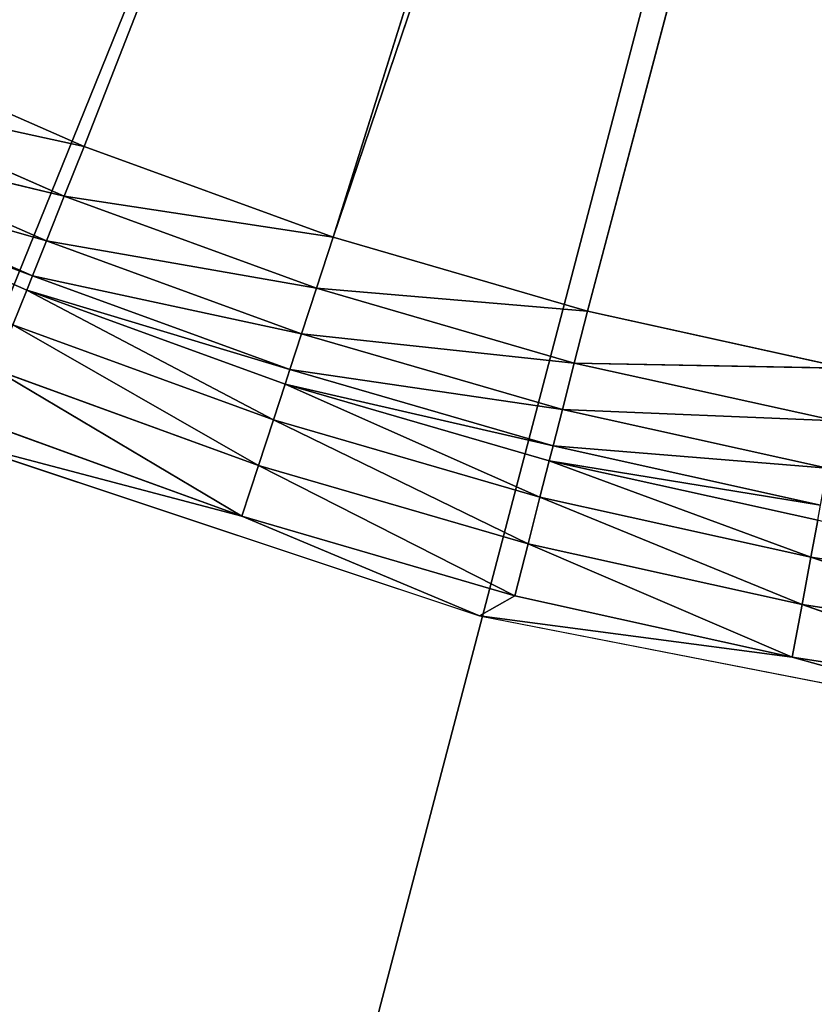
# Model space of a CAD drawing. Extents: x 389 to 891, y 0 to 811.
# Tile 16 of 254: x 566 to 603, y 32 to 79. Entities that reach past the tile are written whole.
import ezdxf

# ---------------------------------------------------------------- set-up
doc = ezdxf.new("R2010")
doc.units = 0
doc.header["$LTSCALE"] = 25.4
doc.layers.get('0').update_dxf_attribs({"color": 13, "linetype": 'CONTINUOUS'})

# ---------------------------------------------------------------- blocks, each defined once
blk = doc.blocks.new('TURDA-8952-8953_STL')
at = {"color": 7}
for p, q in [((211.81, 141.846, 751.82), (236.978, 141.846, 760.195)), ((225.726, 141.846, 755.484), (211.81, 141.846, 751.82)), ((225.726, 141.846, 755.484), (211.81, 141.846, 751.82)), ((213.077, 141.846, 750.887), (225.726, 141.846, 755.484)), ((213.077, 141.846, 750.887), (225.726, 141.846, 755.484)), ((225.726, 141.846, 755.484), (214.022, 141.432, 748.531)), ((225.726, 141.846, 755.484), (214.022, 141.432, 748.531)), ((225.726, 141.846, 755.484), (226.515, 141.432, 753.071)), ((225.726, 141.846, 755.484), (226.515, 141.432, 753.071)), ((225.726, 141.846, 755.484), (238.648, 141.846, 759.245)), ((236.978, 141.846, 760.195), (225.726, 141.846, 755.484)), ((225.726, 141.846, 755.484), (238.648, 141.846, 759.245)), ((236.978, 141.846, 760.195), (225.726, 141.846, 755.484)), ((238.648, 141.846, 759.245), (226.515, 141.432, 753.071)), ((238.648, 141.846, 759.245), (226.515, 141.432, 753.071)), ((251.788, 141.846, 762.152), (236.978, 141.846, 760.195)), ((236.978, 141.846, 760.195), (263.01, 141.846, 765.283)), ((251.788, 141.846, 762.152), (236.978, 141.846, 760.195)), ((238.648, 141.846, 759.245), (236.978, 141.846, 760.195)), ((238.648, 141.846, 759.245), (236.978, 141.846, 760.195)), ((238.648, 141.846, 759.245), (239.277, 141.432, 756.785)), ((238.648, 141.846, 759.245), (239.277, 141.432, 756.785)), ((238.648, 141.846, 759.245), (251.788, 141.846, 762.152)), ((238.648, 141.846, 759.245), (251.788, 141.846, 762.152)), ((251.788, 141.846, 762.152), (239.277, 141.432, 756.785)), ((251.788, 141.846, 762.152), (239.277, 141.432, 756.785)), ((251.788, 141.846, 762.152), (252.255, 141.432, 759.656)), ((251.788, 141.846, 762.152), (252.255, 141.432, 759.656)), ((251.788, 141.846, 762.152), (265.091, 141.846, 764.193)), ((251.788, 141.846, 762.152), (265.091, 141.846, 764.193)), ((251.788, 141.846, 762.152), (263.01, 141.846, 765.283)), ((251.788, 141.846, 762.152), (263.01, 141.846, 765.283)), ((265.091, 141.846, 764.193), (252.255, 141.432, 759.656)), ((265.091, 141.846, 764.193), (252.255, 141.432, 759.656)), ((214.022, 141.432, 748.531), (226.515, 141.432, 753.071)), ((214.022, 141.432, 748.531), (226.515, 141.432, 753.071)), ((226.515, 141.432, 753.071), (214.869, 140.235, 746.418)), ((226.515, 141.432, 753.071), (214.869, 140.235, 746.418)), ((226.515, 141.432, 753.071), (227.222, 140.235, 750.908)), ((226.515, 141.432, 753.071), (227.222, 140.235, 750.908)), ((226.515, 141.432, 753.071), (239.277, 141.432, 756.785)), ((226.515, 141.432, 753.071), (239.277, 141.432, 756.785)), ((239.277, 141.432, 756.785), (227.222, 140.235, 750.908)), ((239.277, 141.432, 756.785), (227.222, 140.235, 750.908)), ((239.277, 141.432, 756.785), (239.841, 140.235, 754.58)), ((239.277, 141.432, 756.785), (239.841, 140.235, 754.58)), ((239.277, 141.432, 756.785), (252.255, 141.432, 759.656)), ((239.277, 141.432, 756.785), (252.255, 141.432, 759.656)), ((252.255, 141.432, 759.656), (239.841, 140.235, 754.58)), ((252.255, 141.432, 759.656), (239.841, 140.235, 754.58)), ((252.255, 141.432, 759.656), (252.674, 140.235, 757.419)), ((252.255, 141.432, 759.656), (252.674, 140.235, 757.419)), ((252.255, 141.432, 759.656), (265.393, 141.432, 761.672)), ((252.255, 141.432, 759.656), (265.393, 141.432, 761.672)), ((265.393, 141.432, 761.672), (252.674, 140.235, 757.419)), ((265.393, 141.432, 761.672), (252.674, 140.235, 757.419)), ((214.869, 140.235, 746.418), (215.531, 138.377, 744.767)), ((214.869, 140.235, 746.418), (215.531, 138.377, 744.767)), ((214.869, 140.235, 746.418), (227.222, 140.235, 750.908)), ((214.869, 140.235, 746.418), (227.222, 140.235, 750.908)), ((227.222, 140.235, 750.908), (215.531, 138.377, 744.767)), ((227.222, 140.235, 750.908), (215.531, 138.377, 744.767)), ((227.222, 140.235, 750.908), (227.774, 138.377, 749.217)), ((227.222, 140.235, 750.908), (227.774, 138.377, 749.217)), ((227.222, 140.235, 750.908), (239.841, 140.235, 754.58)), ((227.222, 140.235, 750.908), (239.841, 140.235, 754.58)), ((239.841, 140.235, 754.58), (227.774, 138.377, 749.217)), ((239.841, 140.235, 754.58), (227.774, 138.377, 749.217)), ((239.841, 140.235, 754.58), (240.282, 138.377, 752.857)), ((239.841, 140.235, 754.58), (240.282, 138.377, 752.857)), ((239.841, 140.235, 754.58), (252.674, 140.235, 757.419)), ((239.841, 140.235, 754.58), (252.674, 140.235, 757.419)), ((252.674, 140.235, 757.419), (240.282, 138.377, 752.857)), ((252.674, 140.235, 757.419), (240.282, 138.377, 752.857)), ((252.674, 140.235, 757.419), (253.001, 138.377, 755.671)), ((252.674, 140.235, 757.419), (253.001, 138.377, 755.671)), ((252.674, 140.235, 757.419), (265.665, 140.235, 759.412)), ((252.674, 140.235, 757.419), (265.665, 140.235, 759.412)), ((203.605, 138.377, 739.526), (215.803, 137.315, 744.09)), ((203.605, 138.377, 739.526), (215.803, 137.315, 744.09)), ((203.605, 138.377, 739.526), (215.531, 138.377, 744.767)), ((203.605, 138.377, 739.526), (215.531, 138.377, 744.767)), ((215.531, 138.377, 744.767), (215.803, 137.315, 744.09)), ((215.531, 138.377, 744.767), (215.803, 137.315, 744.09)), ((215.531, 138.377, 744.767), (228.001, 137.315, 748.524)), ((215.531, 138.377, 744.767), (228.001, 137.315, 748.524)), ((215.531, 138.377, 744.767), (227.774, 138.377, 749.217)), ((215.531, 138.377, 744.767), (227.774, 138.377, 749.217)), ((227.774, 138.377, 749.217), (228.001, 137.315, 748.524)), ((227.774, 138.377, 749.217), (228.001, 137.315, 748.524)), ((227.774, 138.377, 749.217), (240.463, 137.315, 752.15)), ((227.774, 138.377, 749.217), (240.463, 137.315, 752.15)), ((227.774, 138.377, 749.217), (240.282, 138.377, 752.857)), ((227.774, 138.377, 749.217), (240.282, 138.377, 752.857)), ((240.282, 138.377, 752.857), (240.463, 137.315, 752.15)), ((240.282, 138.377, 752.857), (240.463, 137.315, 752.15)), ((240.282, 138.377, 752.857), (253.135, 137.315, 754.954)), ((240.282, 138.377, 752.857), (253.135, 137.315, 754.954)), ((240.282, 138.377, 752.857), (253.001, 138.377, 755.671)), ((240.282, 138.377, 752.857), (253.001, 138.377, 755.671)), ((203.921, 137.315, 738.868), (216.465, 135.457, 742.44)), ((203.921, 137.315, 738.868), (216.465, 135.457, 742.44)), ((203.921, 137.315, 738.868), (215.803, 137.315, 744.09)), ((203.921, 137.315, 738.868), (215.803, 137.315, 744.09)), ((215.803, 137.315, 744.09), (216.465, 135.457, 742.44)), ((215.803, 137.315, 744.09), (216.465, 135.457, 742.44)), ((215.803, 137.315, 744.09), (228.553, 135.457, 746.833)), ((215.803, 137.315, 744.09), (228.553, 135.457, 746.833)), ((215.803, 137.315, 744.09), (228.001, 137.315, 748.524)), ((215.803, 137.315, 744.09), (228.001, 137.315, 748.524)), ((228.001, 137.315, 748.524), (228.553, 135.457, 746.833)), ((228.001, 137.315, 748.524), (228.553, 135.457, 746.833)), ((228.001, 137.315, 748.524), (240.904, 135.457, 750.427)), ((228.001, 137.315, 748.524), (240.904, 135.457, 750.427)), ((228.001, 137.315, 748.524), (240.463, 137.315, 752.15)), ((228.001, 137.315, 748.524), (240.463, 137.315, 752.15)), ((240.463, 137.315, 752.15), (240.904, 135.457, 750.427)), ((240.463, 137.315, 752.15), (240.904, 135.457, 750.427)), ((240.463, 137.315, 752.15), (253.462, 135.457, 753.206)), ((240.463, 137.315, 752.15), (253.462, 135.457, 753.206)), ((240.463, 137.315, 752.15), (253.135, 137.315, 754.954)), ((240.463, 137.315, 752.15), (253.135, 137.315, 754.954)), ((216.465, 135.457, 742.44), (204.689, 135.457, 737.265)), ((204.689, 135.457, 737.265), (217.312, 134.259, 740.327)), ((204.689, 135.457, 737.265), (217.312, 134.259, 740.327)), ((216.465, 135.457, 742.44), (204.689, 135.457, 737.265)), ((228.553, 135.457, 746.833), (216.465, 135.457, 742.44)), ((216.465, 135.457, 742.44), (217.312, 134.259, 740.327)), ((216.465, 135.457, 742.44), (217.312, 134.259, 740.327)), ((216.465, 135.457, 742.44), (229.26, 134.259, 744.67)), ((216.465, 135.457, 742.44), (229.26, 134.259, 744.67)), ((228.553, 135.457, 746.833), (216.465, 135.457, 742.44)), ((240.904, 135.457, 750.427), (228.553, 135.457, 746.833)), ((228.553, 135.457, 746.833), (229.26, 134.259, 744.67)), ((228.553, 135.457, 746.833), (229.26, 134.259, 744.67)), ((228.553, 135.457, 746.833), (241.468, 134.259, 748.222)), ((228.553, 135.457, 746.833), (241.468, 134.259, 748.222)), ((240.904, 135.457, 750.427), (228.553, 135.457, 746.833)), ((253.462, 135.457, 753.206), (240.904, 135.457, 750.427)), ((240.904, 135.457, 750.427), (241.468, 134.259, 748.222)), ((240.904, 135.457, 750.427), (241.468, 134.259, 748.222)), ((240.904, 135.457, 750.427), (253.881, 134.259, 750.968)), ((240.904, 135.457, 750.427), (253.881, 134.259, 750.968)), ((253.462, 135.457, 753.206), (240.904, 135.457, 750.427)), ((217.312, 134.259, 740.327), (205.673, 134.259, 735.212)), ((205.673, 134.259, 735.212), (218.257, 133.846, 737.971)), ((205.673, 134.259, 735.212), (218.257, 133.846, 737.971)), ((217.312, 134.259, 740.327), (205.673, 134.259, 735.212)), ((229.26, 134.259, 744.67), (217.312, 134.259, 740.327)), ((217.312, 134.259, 740.327), (218.257, 133.846, 737.971)), ((217.312, 134.259, 740.327), (218.257, 133.846, 737.971)), ((217.312, 134.259, 740.327), (230.049, 133.846, 742.257)), ((217.312, 134.259, 740.327), (230.049, 133.846, 742.257)), ((229.26, 134.259, 744.67), (217.312, 134.259, 740.327)), ((241.468, 134.259, 748.222), (229.26, 134.259, 744.67)), ((229.26, 134.259, 744.67), (230.049, 133.846, 742.257)), ((229.26, 134.259, 744.67), (230.049, 133.846, 742.257)), ((229.26, 134.259, 744.67), (242.097, 133.846, 745.763)), ((229.26, 134.259, 744.67), (242.097, 133.846, 745.763)), ((241.468, 134.259, 748.222), (229.26, 134.259, 744.67)), ((253.881, 134.259, 750.968), (241.468, 134.259, 748.222)), ((241.468, 134.259, 748.222), (242.097, 133.846, 745.763)), ((241.468, 134.259, 748.222), (242.097, 133.846, 745.763)), ((241.468, 134.259, 748.222), (254.348, 133.846, 748.473)), ((241.468, 134.259, 748.222), (254.348, 133.846, 748.473)), ((253.881, 134.259, 750.968), (241.468, 134.259, 748.222)), ((206.769, 133.846, 732.922), (218.257, 133.846, 737.971)), ((206.769, 133.846, 732.922), (218.257, 133.846, 737.971)), ((218.257, 133.846, 737.971), (285.25, 133.846, 566.702)), ((218.257, 133.846, 737.971), (285.25, 133.846, 566.702)), ((218.257, 133.846, 737.971), (230.049, 133.846, 742.257)), ((218.257, 133.846, 737.971), (230.049, 133.846, 742.257)), ((230.049, 133.846, 742.257), (285.25, 133.846, 566.702)), ((230.049, 133.846, 742.257), (285.25, 133.846, 566.702)), ((230.049, 133.846, 742.257), (289.186, 133.846, 567.988)), ((230.049, 133.846, 742.257), (289.186, 133.846, 567.988)), ((230.049, 133.846, 742.257), (242.097, 133.846, 745.763)), ((230.049, 133.846, 742.257), (242.097, 133.846, 745.763)), ((242.097, 133.846, 745.763), (289.186, 133.846, 567.988)), ((242.097, 133.846, 745.763), (289.186, 133.846, 567.988)), ((242.097, 133.846, 745.763), (254.348, 133.846, 748.473)), ((242.097, 133.846, 745.763), (254.348, 133.846, 748.473)), ((289.618, 3.654, 560), (195.802, 3.654, 791.729)), ((289.618, 3.654, 560), (195.802, 3.654, 791.729)), ((226.205, 3.654, 801.824), (289.618, 3.654, 560)), ((226.205, 3.654, 801.824), (289.618, 3.654, 560))]:
    blk.add_line(p, q, dxfattribs=at)
mesh = blk.add_polyface(dxfattribs=at)
corners = [(236.978, 141.846, 760.195), (225.726, 141.846, 755.484), (211.81, 141.846, 751.82)]
mesh.append_faces([[corners[k] for k in face] for face in [(0, 1, 2)]], dxfattribs={"color": 7})
mesh = blk.add_polyface(dxfattribs=at)
corners = [(225.726, 141.846, 755.484), (213.077, 141.846, 750.887), (211.81, 141.846, 751.82)]
mesh.append_faces([[corners[k] for k in face] for face in [(0, 1, 2)]], dxfattribs={"color": 7})
mesh = blk.add_polyface(dxfattribs=at)
corners = [(225.726, 141.846, 755.484), (214.022, 141.432, 748.531), (213.077, 141.846, 750.887)]
mesh.append_faces([[corners[k] for k in face] for face in [(0, 1, 2)]], dxfattribs={"color": 7})
mesh = blk.add_polyface(dxfattribs=at)
corners = [(225.726, 141.846, 755.484), (226.515, 141.432, 753.071), (214.022, 141.432, 748.531)]
mesh.append_faces([[corners[k] for k in face] for face in [(0, 1, 2)]], dxfattribs={"color": 7})
mesh = blk.add_polyface(dxfattribs=at)
corners = [(238.648, 141.846, 759.245), (226.515, 141.432, 753.071), (225.726, 141.846, 755.484)]
mesh.append_faces([[corners[k] for k in face] for face in [(0, 1, 2)]], dxfattribs={"color": 7})
mesh = blk.add_polyface(dxfattribs=at)
corners = [(236.978, 141.846, 760.195), (238.648, 141.846, 759.245), (225.726, 141.846, 755.484)]
mesh.append_faces([[corners[k] for k in face] for face in [(0, 1, 2)]], dxfattribs={"color": 7})
mesh = blk.add_polyface(dxfattribs=at)
corners = [(238.648, 141.846, 759.245), (239.277, 141.432, 756.785), (226.515, 141.432, 753.071)]
mesh.append_faces([[corners[k] for k in face] for face in [(0, 1, 2)]], dxfattribs={"color": 7})
mesh = blk.add_polyface(dxfattribs=at)
corners = [(263.01, 141.846, 765.283), (251.788, 141.846, 762.152), (236.978, 141.846, 760.195)]
mesh.append_faces([[corners[k] for k in face] for face in [(0, 1, 2)]], dxfattribs={"color": 7})
mesh = blk.add_polyface(dxfattribs=at)
corners = [(251.788, 141.846, 762.152), (238.648, 141.846, 759.245), (236.978, 141.846, 760.195)]
mesh.append_faces([[corners[k] for k in face] for face in [(0, 1, 2)]], dxfattribs={"color": 7})
mesh = blk.add_polyface(dxfattribs=at)
corners = [(251.788, 141.846, 762.152), (239.277, 141.432, 756.785), (238.648, 141.846, 759.245)]
mesh.append_faces([[corners[k] for k in face] for face in [(0, 1, 2)]], dxfattribs={"color": 7})
mesh = blk.add_polyface(dxfattribs=at)
corners = [(251.788, 141.846, 762.152), (252.255, 141.432, 759.656), (239.277, 141.432, 756.785)]
mesh.append_faces([[corners[k] for k in face] for face in [(0, 1, 2)]], dxfattribs={"color": 7})
mesh = blk.add_polyface(dxfattribs=at)
corners = [(265.091, 141.846, 764.193), (252.255, 141.432, 759.656), (251.788, 141.846, 762.152)]
mesh.append_faces([[corners[k] for k in face] for face in [(0, 1, 2)]], dxfattribs={"color": 7})
mesh = blk.add_polyface(dxfattribs=at)
corners = [(263.01, 141.846, 765.283), (265.091, 141.846, 764.193), (251.788, 141.846, 762.152)]
mesh.append_faces([[corners[k] for k in face] for face in [(0, 1, 2)]], dxfattribs={"color": 7})
mesh = blk.add_polyface(dxfattribs=at)
corners = [(265.091, 141.846, 764.193), (265.393, 141.432, 761.672), (252.255, 141.432, 759.656)]
mesh.append_faces([[corners[k] for k in face] for face in [(0, 1, 2)]], dxfattribs={"color": 7})
mesh = blk.add_polyface(dxfattribs=at)
corners = [(226.515, 141.432, 753.071), (214.869, 140.235, 746.418), (214.022, 141.432, 748.531)]
mesh.append_faces([[corners[k] for k in face] for face in [(0, 1, 2)]], dxfattribs={"color": 7})
mesh = blk.add_polyface(dxfattribs=at)
corners = [(226.515, 141.432, 753.071), (227.222, 140.235, 750.908), (214.869, 140.235, 746.418)]
mesh.append_faces([[corners[k] for k in face] for face in [(0, 1, 2)]], dxfattribs={"color": 7})
mesh = blk.add_polyface(dxfattribs=at)
corners = [(239.277, 141.432, 756.785), (227.222, 140.235, 750.908), (226.515, 141.432, 753.071)]
mesh.append_faces([[corners[k] for k in face] for face in [(0, 1, 2)]], dxfattribs={"color": 7})
mesh = blk.add_polyface(dxfattribs=at)
corners = [(239.277, 141.432, 756.785), (239.841, 140.235, 754.58), (227.222, 140.235, 750.908)]
mesh.append_faces([[corners[k] for k in face] for face in [(0, 1, 2)]], dxfattribs={"color": 7})
mesh = blk.add_polyface(dxfattribs=at)
corners = [(252.255, 141.432, 759.656), (239.841, 140.235, 754.58), (239.277, 141.432, 756.785)]
mesh.append_faces([[corners[k] for k in face] for face in [(0, 1, 2)]], dxfattribs={"color": 7})
mesh = blk.add_polyface(dxfattribs=at)
corners = [(252.255, 141.432, 759.656), (252.674, 140.235, 757.419), (239.841, 140.235, 754.58)]
mesh.append_faces([[corners[k] for k in face] for face in [(0, 1, 2)]], dxfattribs={"color": 7})
mesh = blk.add_polyface(dxfattribs=at)
corners = [(265.393, 141.432, 761.672), (252.674, 140.235, 757.419), (252.255, 141.432, 759.656)]
mesh.append_faces([[corners[k] for k in face] for face in [(0, 1, 2)]], dxfattribs={"color": 7})
mesh = blk.add_polyface(dxfattribs=at)
corners = [(265.393, 141.432, 761.672), (265.665, 140.235, 759.412), (252.674, 140.235, 757.419)]
mesh.append_faces([[corners[k] for k in face] for face in [(0, 1, 2)]], dxfattribs={"color": 7})
mesh = blk.add_polyface(dxfattribs=at)
corners = [(214.869, 140.235, 746.418), (215.531, 138.377, 744.767), (203.605, 138.377, 739.526)]
mesh.append_faces([[corners[k] for k in face] for face in [(0, 1, 2)]], dxfattribs={"color": 7})
mesh = blk.add_polyface(dxfattribs=at)
corners = [(227.222, 140.235, 750.908), (215.531, 138.377, 744.767), (214.869, 140.235, 746.418)]
mesh.append_faces([[corners[k] for k in face] for face in [(0, 1, 2)]], dxfattribs={"color": 7})
mesh = blk.add_polyface(dxfattribs=at)
corners = [(227.222, 140.235, 750.908), (227.774, 138.377, 749.217), (215.531, 138.377, 744.767)]
mesh.append_faces([[corners[k] for k in face] for face in [(0, 1, 2)]], dxfattribs={"color": 7})
mesh = blk.add_polyface(dxfattribs=at)
corners = [(239.841, 140.235, 754.58), (227.774, 138.377, 749.217), (227.222, 140.235, 750.908)]
mesh.append_faces([[corners[k] for k in face] for face in [(0, 1, 2)]], dxfattribs={"color": 7})
mesh = blk.add_polyface(dxfattribs=at)
corners = [(240.282, 138.377, 752.857), (227.774, 138.377, 749.217), (239.841, 140.235, 754.58)]
mesh.append_faces([[corners[k] for k in face] for face in [(0, 1, 2)]], dxfattribs={"color": 7})
mesh = blk.add_polyface(dxfattribs=at)
corners = [(252.674, 140.235, 757.419), (240.282, 138.377, 752.857), (239.841, 140.235, 754.58)]
mesh.append_faces([[corners[k] for k in face] for face in [(0, 1, 2)]], dxfattribs={"color": 7})
mesh = blk.add_polyface(dxfattribs=at)
corners = [(253.001, 138.377, 755.671), (240.282, 138.377, 752.857), (252.674, 140.235, 757.419)]
mesh.append_faces([[corners[k] for k in face] for face in [(0, 1, 2)]], dxfattribs={"color": 7})
mesh = blk.add_polyface(dxfattribs=at)
corners = [(265.665, 140.235, 759.412), (253.001, 138.377, 755.671), (252.674, 140.235, 757.419)]
mesh.append_faces([[corners[k] for k in face] for face in [(0, 1, 2)]], dxfattribs={"color": 7})
mesh = blk.add_polyface(dxfattribs=at)
corners = [(215.803, 137.315, 744.09), (203.921, 137.315, 738.868), (203.605, 138.377, 739.526)]
mesh.append_faces([[corners[k] for k in face] for face in [(0, 1, 2)]], dxfattribs={"color": 7})
mesh = blk.add_polyface(dxfattribs=at)
corners = [(215.803, 137.315, 744.09), (203.605, 138.377, 739.526), (215.531, 138.377, 744.767)]
mesh.append_faces([[corners[k] for k in face] for face in [(0, 1, 2)]], dxfattribs={"color": 7})
mesh = blk.add_polyface(dxfattribs=at)
corners = [(228.001, 137.315, 748.524), (215.803, 137.315, 744.09), (215.531, 138.377, 744.767)]
mesh.append_faces([[corners[k] for k in face] for face in [(0, 1, 2)]], dxfattribs={"color": 7})
mesh = blk.add_polyface(dxfattribs=at)
corners = [(228.001, 137.315, 748.524), (215.531, 138.377, 744.767), (227.774, 138.377, 749.217)]
mesh.append_faces([[corners[k] for k in face] for face in [(0, 1, 2)]], dxfattribs={"color": 7})
mesh = blk.add_polyface(dxfattribs=at)
corners = [(240.463, 137.315, 752.15), (228.001, 137.315, 748.524), (227.774, 138.377, 749.217)]
mesh.append_faces([[corners[k] for k in face] for face in [(0, 1, 2)]], dxfattribs={"color": 7})
mesh = blk.add_polyface(dxfattribs=at)
corners = [(240.463, 137.315, 752.15), (227.774, 138.377, 749.217), (240.282, 138.377, 752.857)]
mesh.append_faces([[corners[k] for k in face] for face in [(0, 1, 2)]], dxfattribs={"color": 7})
mesh = blk.add_polyface(dxfattribs=at)
corners = [(253.135, 137.315, 754.954), (240.463, 137.315, 752.15), (240.282, 138.377, 752.857)]
mesh.append_faces([[corners[k] for k in face] for face in [(0, 1, 2)]], dxfattribs={"color": 7})
mesh = blk.add_polyface(dxfattribs=at)
corners = [(253.135, 137.315, 754.954), (240.282, 138.377, 752.857), (253.001, 138.377, 755.671)]
mesh.append_faces([[corners[k] for k in face] for face in [(0, 1, 2)]], dxfattribs={"color": 7})
mesh = blk.add_polyface(dxfattribs=at)
corners = [(216.465, 135.457, 742.44), (204.689, 135.457, 737.265), (203.921, 137.315, 738.868)]
mesh.append_faces([[corners[k] for k in face] for face in [(0, 1, 2)]], dxfattribs={"color": 7})
mesh = blk.add_polyface(dxfattribs=at)
corners = [(215.803, 137.315, 744.09), (216.465, 135.457, 742.44), (203.921, 137.315, 738.868)]
mesh.append_faces([[corners[k] for k in face] for face in [(0, 1, 2)]], dxfattribs={"color": 7})
mesh = blk.add_polyface(dxfattribs=at)
corners = [(228.553, 135.457, 746.833), (216.465, 135.457, 742.44), (215.803, 137.315, 744.09)]
mesh.append_faces([[corners[k] for k in face] for face in [(0, 1, 2)]], dxfattribs={"color": 7})
mesh = blk.add_polyface(dxfattribs=at)
corners = [(228.001, 137.315, 748.524), (228.553, 135.457, 746.833), (215.803, 137.315, 744.09)]
mesh.append_faces([[corners[k] for k in face] for face in [(0, 1, 2)]], dxfattribs={"color": 7})
mesh = blk.add_polyface(dxfattribs=at)
corners = [(240.904, 135.457, 750.427), (228.553, 135.457, 746.833), (228.001, 137.315, 748.524)]
mesh.append_faces([[corners[k] for k in face] for face in [(0, 1, 2)]], dxfattribs={"color": 7})
mesh = blk.add_polyface(dxfattribs=at)
corners = [(240.904, 135.457, 750.427), (228.001, 137.315, 748.524), (240.463, 137.315, 752.15)]
mesh.append_faces([[corners[k] for k in face] for face in [(0, 1, 2)]], dxfattribs={"color": 7})
mesh = blk.add_polyface(dxfattribs=at)
corners = [(253.462, 135.457, 753.206), (240.904, 135.457, 750.427), (240.463, 137.315, 752.15)]
mesh.append_faces([[corners[k] for k in face] for face in [(0, 1, 2)]], dxfattribs={"color": 7})
mesh = blk.add_polyface(dxfattribs=at)
corners = [(253.462, 135.457, 753.206), (240.463, 137.315, 752.15), (253.135, 137.315, 754.954)]
mesh.append_faces([[corners[k] for k in face] for face in [(0, 1, 2)]], dxfattribs={"color": 7})
mesh = blk.add_polyface(dxfattribs=at)
corners = [(217.312, 134.259, 740.327), (205.673, 134.259, 735.212), (204.689, 135.457, 737.265)]
mesh.append_faces([[corners[k] for k in face] for face in [(0, 1, 2)]], dxfattribs={"color": 7})
mesh = blk.add_polyface(dxfattribs=at)
corners = [(216.465, 135.457, 742.44), (217.312, 134.259, 740.327), (204.689, 135.457, 737.265)]
mesh.append_faces([[corners[k] for k in face] for face in [(0, 1, 2)]], dxfattribs={"color": 7})
mesh = blk.add_polyface(dxfattribs=at)
corners = [(229.26, 134.259, 744.67), (217.312, 134.259, 740.327), (216.465, 135.457, 742.44)]
mesh.append_faces([[corners[k] for k in face] for face in [(0, 1, 2)]], dxfattribs={"color": 7})
mesh = blk.add_polyface(dxfattribs=at)
corners = [(228.553, 135.457, 746.833), (229.26, 134.259, 744.67), (216.465, 135.457, 742.44)]
mesh.append_faces([[corners[k] for k in face] for face in [(0, 1, 2)]], dxfattribs={"color": 7})
mesh = blk.add_polyface(dxfattribs=at)
corners = [(241.468, 134.259, 748.222), (229.26, 134.259, 744.67), (228.553, 135.457, 746.833)]
mesh.append_faces([[corners[k] for k in face] for face in [(0, 1, 2)]], dxfattribs={"color": 7})
mesh = blk.add_polyface(dxfattribs=at)
corners = [(240.904, 135.457, 750.427), (241.468, 134.259, 748.222), (228.553, 135.457, 746.833)]
mesh.append_faces([[corners[k] for k in face] for face in [(0, 1, 2)]], dxfattribs={"color": 7})
mesh = blk.add_polyface(dxfattribs=at)
corners = [(253.881, 134.259, 750.968), (241.468, 134.259, 748.222), (240.904, 135.457, 750.427)]
mesh.append_faces([[corners[k] for k in face] for face in [(0, 1, 2)]], dxfattribs={"color": 7})
mesh = blk.add_polyface(dxfattribs=at)
corners = [(253.462, 135.457, 753.206), (253.881, 134.259, 750.968), (240.904, 135.457, 750.427)]
mesh.append_faces([[corners[k] for k in face] for face in [(0, 1, 2)]], dxfattribs={"color": 7})
mesh = blk.add_polyface(dxfattribs=at)
corners = [(218.257, 133.846, 737.971), (206.769, 133.846, 732.922), (205.673, 134.259, 735.212)]
mesh.append_faces([[corners[k] for k in face] for face in [(0, 1, 2)]], dxfattribs={"color": 7})
mesh = blk.add_polyface(dxfattribs=at)
corners = [(217.312, 134.259, 740.327), (218.257, 133.846, 737.971), (205.673, 134.259, 735.212)]
mesh.append_faces([[corners[k] for k in face] for face in [(0, 1, 2)]], dxfattribs={"color": 7})
mesh = blk.add_polyface(dxfattribs=at)
corners = [(230.049, 133.846, 742.257), (218.257, 133.846, 737.971), (217.312, 134.259, 740.327)]
mesh.append_faces([[corners[k] for k in face] for face in [(0, 1, 2)]], dxfattribs={"color": 7})
mesh = blk.add_polyface(dxfattribs=at)
corners = [(229.26, 134.259, 744.67), (230.049, 133.846, 742.257), (217.312, 134.259, 740.327)]
mesh.append_faces([[corners[k] for k in face] for face in [(0, 1, 2)]], dxfattribs={"color": 7})
mesh = blk.add_polyface(dxfattribs=at)
corners = [(242.097, 133.846, 745.763), (230.049, 133.846, 742.257), (229.26, 134.259, 744.67)]
mesh.append_faces([[corners[k] for k in face] for face in [(0, 1, 2)]], dxfattribs={"color": 7})
mesh = blk.add_polyface(dxfattribs=at)
corners = [(241.468, 134.259, 748.222), (242.097, 133.846, 745.763), (229.26, 134.259, 744.67)]
mesh.append_faces([[corners[k] for k in face] for face in [(0, 1, 2)]], dxfattribs={"color": 7})
mesh = blk.add_polyface(dxfattribs=at)
corners = [(254.348, 133.846, 748.473), (242.097, 133.846, 745.763), (241.468, 134.259, 748.222)]
mesh.append_faces([[corners[k] for k in face] for face in [(0, 1, 2)]], dxfattribs={"color": 7})
mesh = blk.add_polyface(dxfattribs=at)
corners = [(253.881, 134.259, 750.968), (254.348, 133.846, 748.473), (241.468, 134.259, 748.222)]
mesh.append_faces([[corners[k] for k in face] for face in [(0, 1, 2)]], dxfattribs={"color": 7})
mesh = blk.add_polyface(dxfattribs=at)
corners = [(206.769, 133.846, 732.922), (285.25, 133.846, 566.702), (195.637, 133.846, 727.133)]
mesh.append_faces([[corners[k] for k in face] for face in [(0, 1, 2)]], dxfattribs={"color": 7})
mesh = blk.add_polyface(dxfattribs=at)
corners = [(218.257, 133.846, 737.971), (285.25, 133.846, 566.702), (206.769, 133.846, 732.922)]
mesh.append_faces([[corners[k] for k in face] for face in [(0, 1, 2)]], dxfattribs={"color": 7})
mesh = blk.add_polyface(dxfattribs=at)
corners = [(230.049, 133.846, 742.257), (285.25, 133.846, 566.702), (218.257, 133.846, 737.971)]
mesh.append_faces([[corners[k] for k in face] for face in [(0, 1, 2)]], dxfattribs={"color": 7})
mesh = blk.add_polyface(dxfattribs=at)
corners = [(230.049, 133.846, 742.257), (289.186, 133.846, 567.988), (285.25, 133.846, 566.702)]
mesh.append_faces([[corners[k] for k in face] for face in [(0, 1, 2)]], dxfattribs={"color": 7})
mesh = blk.add_polyface(dxfattribs=at)
corners = [(242.097, 133.846, 745.763), (289.186, 133.846, 567.988), (230.049, 133.846, 742.257)]
mesh.append_faces([[corners[k] for k in face] for face in [(0, 1, 2)]], dxfattribs={"color": 7})
mesh = blk.add_polyface(dxfattribs=at)
corners = [(254.348, 133.846, 748.473), (289.186, 133.846, 567.988), (242.097, 133.846, 745.763)]
mesh.append_faces([[corners[k] for k in face] for face in [(0, 1, 2)]], dxfattribs={"color": 7})
mesh = blk.add_polyface(dxfattribs=at)
corners = [(115.698, 3.654, 739.587), (289.618, 3.654, 560), (94.161, 3.654, 715.872)]
mesh.append_faces([[corners[k] for k in face] for face in [(0, 1, 2)]], dxfattribs={"color": 7})
mesh = blk.add_polyface(dxfattribs=at)
corners = [(140.091, 3.654, 760.353), (289.618, 3.654, 560), (115.698, 3.654, 739.587)]
mesh.append_faces([[corners[k] for k in face] for face in [(0, 1, 2)]], dxfattribs={"color": 7})
mesh = blk.add_polyface(dxfattribs=at)
corners = [(166.939, 3.654, 777.83), (289.618, 3.654, 560), (140.091, 3.654, 760.353)]
mesh.append_faces([[corners[k] for k in face] for face in [(0, 1, 2)]], dxfattribs={"color": 7})
mesh = blk.add_polyface(dxfattribs=at)
corners = [(195.802, 3.654, 791.729), (289.618, 3.654, 560), (166.939, 3.654, 777.83)]
mesh.append_faces([[corners[k] for k in face] for face in [(0, 1, 2)]], dxfattribs={"color": 7})
mesh = blk.add_polyface(dxfattribs=at)
corners = [(226.205, 3.654, 801.824), (289.618, 3.654, 560), (195.802, 3.654, 791.729)]
mesh.append_faces([[corners[k] for k in face] for face in [(0, 1, 2)]], dxfattribs={"color": 7})
mesh = blk.add_polyface(dxfattribs=at)
corners = [(257.649, 3.654, 807.948), (289.618, 3.654, 560), (226.205, 3.654, 801.824)]
mesh.append_faces([[corners[k] for k in face] for face in [(0, 1, 2)]], dxfattribs={"color": 7})

msp = doc.modelspace()

# ---------------------------------------------------------------- block references
at = {"color": 0, "extrusion": (0, -1, -3.05311e-16)}
msp.add_blockref('TURDA-8952-8953_STL', (350.443, 1081.066, -811.083), dxfattribs=at)

doc.saveas('drawing.dxf')
